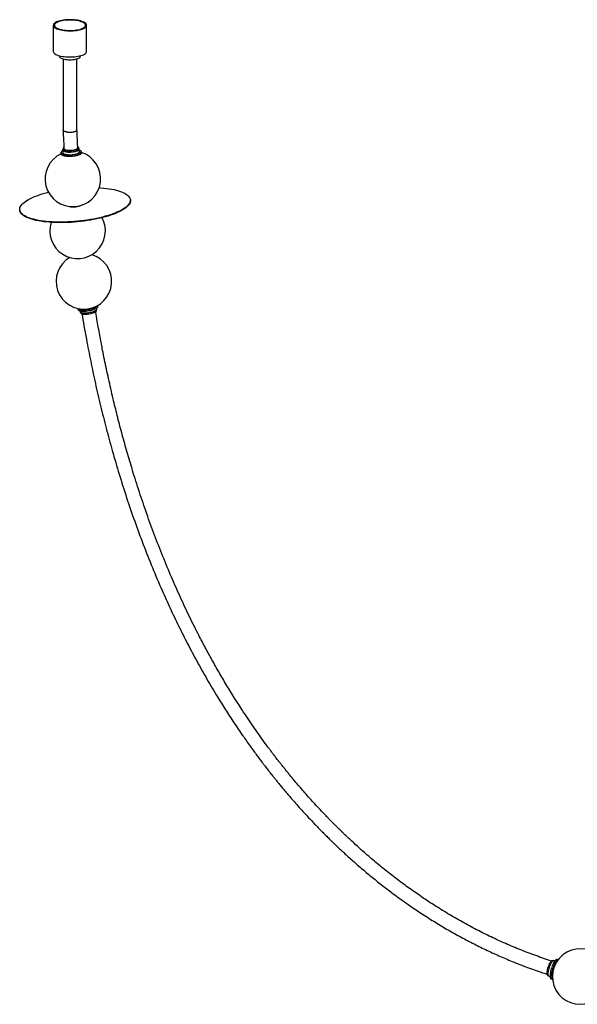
# Paper-space layout '_Dimétrica' of a CAD drawing. Header units: millimetres. Extents: x -1437 to 779, y -938 to 895.
# Tile 1 of 4: x -1437 to -433, y -878 to 895. Entities that reach past the tile are written whole.
import ezdxf

# ---------------------------------------------------------------- set-up
doc = ezdxf.new("R2010")
doc.units = ezdxf.units.MM

psp = doc.layouts.new('_Dimétrica')

# ---------------------------------------------------------------- linework, layer by layer
at = {"color": 7, "linetype": 'Continuous', "lineweight": 25}
for p, q in [((-1376.4, 885.3), (-1376.4, 838.2)), ((-1316.4, 838.2), (-1316.4, 885.3)), ((-1364.8, 830.3), (-1364.8, 828.7)), ((-1358.9, 824.2), (-1358.9, 696.5)), ((-1333.9, 697), (-1333.9, 824.2)), ((-1328, 828.7), (-1328, 830.3)), ((-1359.6, 660.8), (-1359.3, 656.1)), ((-1358.7, 663.2), (-1358.6, 660.9)), ((-1330.7, 662.5), (-1330.8, 664.8)), ((-1329.4, 657.8), (-1329.7, 662.5)), ((-1326.1, 655.6), (-1326.2, 658)), ((-1362.5, 655.9), (-1362.4, 653.5)), ((-1237.7, 570.2), (-1237.8, 571.1)), ((-1436.9, 553.1), (-1436.9, 552.1)), ((-1332.2, 375.3), (-1331.9, 373.2)), ((-1298.4, 373.8), (-1298.7, 375.7)), ((-1296, 379), (-1296.3, 380.8)), ((-1328.3, 370.9), (-1328, 368.9)), ((-1326.7, 367.6), (-1326.6, 366.7)), ((-1299, 371.2), (-1299.1, 372.1)), ((-467.6, -797.4), (-469.3, -796.9)), ((-476.6, -799), (-477.5, -798.7)), ((-472.9, -799.1), (-474.9, -798.5)), ((-485.8, -825.4), (-484.9, -825.7)), ((-483.8, -827.1), (-481.8, -827.7)), ((-480.2, -831.6), (-477.9, -832.3))]:
    psp.add_line(p, q, dxfattribs=at)
at = {"color": 7, "linetype": 'Continuous', "lineweight": 25, "flags": 128}
for points in [[(-1357, 875.9), (-1353.9, 875.6), (-1350.7, 875.4), (-1347.5, 875.3), (-1344.2, 875.3), (-1341, 875.5), (-1337.9, 875.7), (-1334.8, 876.1), (-1331.9, 876.5), (-1329.1, 877.1), (-1326.6, 877.8), (-1324.3, 878.5), (-1322.2, 879.4), (-1320.4, 880.3), (-1319, 881.3), (-1317.8, 882.3), (-1317, 883.3), (-1316.5, 884.4), (-1316.4, 885.5), (-1316.6, 886.6), (-1317.2, 887.6), (-1318.1, 888.7), (-1319.4, 889.7), (-1321, 890.6), (-1322.8, 891.5), (-1325, 892.3), (-1327.4, 893), (-1330, 893.7), (-1332.8, 894.2), (-1335.8, 894.6), (-1338.9, 895), (-1342.1, 895.2), (-1345.3, 895.3), (-1348.6, 895.3), (-1351.8, 895.1), (-1354.9, 894.9), (-1358, 894.5), (-1360.9, 894), (-1363.7, 893.5), (-1366.2, 892.8), (-1368.5, 892), (-1370.6, 891.2), (-1372.4, 890.3), (-1373.8, 889.3), (-1375, 888.3), (-1375.8, 887.3), (-1376.3, 886.2), (-1376.4, 885.1), (-1376.2, 884), (-1375.6, 883), (-1374.7, 881.9), (-1373.4, 880.9), (-1371.8, 880), (-1370, 879.1), (-1367.8, 878.3), (-1365.4, 877.6), (-1362.8, 876.9), (-1360, 876.4), (-1357, 875.9)], [(-1356.3, 876.6), (-1353.3, 876.2), (-1350.2, 876), (-1347.1, 876), (-1344, 876), (-1340.8, 876.1), (-1337.8, 876.4), (-1334.9, 876.8), (-1332.1, 877.3), (-1329.5, 877.9), (-1327.1, 878.5), (-1324.9, 879.3), (-1323.1, 880.1), (-1321.5, 881), (-1320.2, 882), (-1319.3, 883), (-1318.7, 884), (-1318.4, 885.1), (-1318.5, 886.1), (-1319, 887.1), (-1319.7, 888.2), (-1320.9, 889.1), (-1322.3, 890.1), (-1324.1, 890.9), (-1326.1, 891.7), (-1328.4, 892.4), (-1330.9, 893.1), (-1333.6, 893.6), (-1336.5, 894), (-1339.5, 894.3), (-1342.6, 894.5), (-1345.7, 894.6), (-1348.8, 894.6), (-1352, 894.4), (-1355, 894.2), (-1357.9, 893.8), (-1360.7, 893.3), (-1363.3, 892.7), (-1365.7, 892.1), (-1367.9, 891.3), (-1369.7, 890.5), (-1371.3, 889.6), (-1372.6, 888.6), (-1373.5, 887.6), (-1374.1, 886.6), (-1374.4, 885.5), (-1374.3, 884.5), (-1373.8, 883.4), (-1373, 882.4), (-1371.9, 881.5), (-1370.5, 880.5), (-1368.7, 879.7), (-1366.7, 878.9), (-1364.4, 878.1), (-1361.9, 877.5), (-1359.2, 877), (-1356.3, 876.6)], [(-1376.4, 838.2), (-1376.4, 838), (-1376.2, 836.9), (-1375.6, 835.8), (-1374.7, 834.8), (-1373.4, 833.8), (-1371.8, 832.8), (-1370, 832), (-1367.8, 831.1), (-1365.4, 830.4), (-1362.8, 829.8), (-1360, 829.2), (-1357, 828.8)], [(-1357, 828.8), (-1353.9, 828.5), (-1350.7, 828.3), (-1347.5, 828.2), (-1344.2, 828.2), (-1341, 828.3), (-1337.9, 828.6), (-1334.8, 828.9), (-1331.9, 829.4), (-1329.1, 830), (-1326.6, 830.6), (-1324.3, 831.4), (-1322.2, 832.2), (-1320.4, 833.2), (-1319, 834.1), (-1317.8, 835.1), (-1317, 836.2), (-1316.5, 837.2), (-1316.4, 838.2)], [(-1328, 828.7), (-1328, 828.4), (-1328.3, 827.6), (-1329, 826.8), (-1330, 826), (-1331.3, 825.2), (-1332.9, 824.6), (-1334.7, 824), (-1336.8, 823.5), (-1339.1, 823.1), (-1341.5, 822.8), (-1344.1, 822.6), (-1346.6, 822.6), (-1349.2, 822.7), (-1351.7, 822.8), (-1354.1, 823.2), (-1356.3, 823.6), (-1358.4, 824.1), (-1360.2, 824.7), (-1361.8, 825.4), (-1363, 826.1), (-1364, 826.9), (-1364.6, 827.7), (-1364.8, 828.6), (-1364.8, 828.7)], [(-1329.6, 661), (-1328.5, 660.5), (-1327.4, 659.9), (-1326.7, 659.1), (-1326.3, 658.4), (-1326.2, 657.6), (-1326.6, 656.8), (-1327.2, 656), (-1328.2, 655.2), (-1329.5, 654.4), (-1331.1, 653.7), (-1332.9, 653.1), (-1335, 652.5), (-1337.2, 652.1), (-1339.6, 651.7), (-1342.1, 651.4), (-1344.7, 651.2), (-1347.2, 651.2), (-1349.6, 651.2), (-1352, 651.4), (-1354.2, 651.6), (-1356.3, 652), (-1358, 652.5), (-1359.6, 653), (-1360.8, 653.7), (-1361.7, 654.4), (-1362.3, 655.1), (-1362.5, 655.9), (-1362.4, 656.7), (-1361.9, 657.5), (-1361.1, 658.3), (-1359.9, 659.1), (-1359.5, 659.3)], [(-1358.7, 662.6), (-1358.9, 662.4), (-1359.4, 661.7), (-1359.6, 660.9), (-1359.5, 660.2), (-1359, 659.5), (-1358.1, 658.9), (-1356.9, 658.3), (-1355.5, 657.9), (-1353.8, 657.5), (-1351.9, 657.2)], [(-1359.3, 656.1), (-1359.2, 655.5), (-1358.7, 654.8), (-1357.8, 654.2), (-1356.7, 653.6), (-1355.2, 653.1), (-1353.5, 652.7), (-1351.6, 652.4)], [(-1357.4, 665.3), (-1357.7, 665), (-1358.4, 664.3), (-1358.7, 663.6), (-1358.7, 662.9), (-1358.3, 662.2), (-1357.5, 661.6), (-1356.4, 661), (-1355, 660.5), (-1353.4, 660.1), (-1351.5, 659.9)], [(-1358.6, 660.9), (-1358.5, 660.5), (-1358.1, 659.8), (-1357.4, 659.2), (-1356.3, 658.7), (-1354.9, 658.2), (-1353.3, 657.8), (-1351.4, 657.5)], [(-1357.3, 663.3), (-1357.2, 663.2), (-1357, 662.6), (-1356.3, 662), (-1355.4, 661.4), (-1354.1, 661), (-1352.6, 660.6), (-1350.8, 660.3)], [(-1351.9, 657.2), (-1349.8, 657), (-1347.6, 656.9), (-1345.3, 656.9), (-1343, 657.1), (-1340.8, 657.3), (-1338.6, 657.7), (-1336.6, 658.1), (-1334.7, 658.7), (-1333.1, 659.3), (-1331.8, 659.9), (-1330.8, 660.6), (-1330.1, 661.3), (-1329.7, 662.1), (-1329.7, 662.8), (-1330, 663.5), (-1330.7, 664.1), (-1330.8, 664.2)], [(-1351.6, 652.4), (-1349.5, 652.2), (-1347.3, 652.2), (-1345, 652.2), (-1342.7, 652.3), (-1340.5, 652.6), (-1338.3, 652.9), (-1336.3, 653.4), (-1334.5, 653.9), (-1332.9, 654.5), (-1331.5, 655.2), (-1330.5, 655.9), (-1329.8, 656.6), (-1329.4, 657.3), (-1329.4, 657.8)], [(-1351.5, 659.9), (-1349.5, 659.7), (-1347.3, 659.6), (-1345.1, 659.6), (-1342.8, 659.8), (-1340.6, 660.1), (-1338.6, 660.4), (-1336.6, 660.9), (-1334.9, 661.5), (-1333.5, 662.1), (-1332.3, 662.7), (-1331.5, 663.4), (-1331, 664.1), (-1330.8, 664.9), (-1331.1, 665.5), (-1331.6, 666.2), (-1332.4, 666.7)], [(-1351.4, 657.5), (-1349.3, 657.3), (-1347.2, 657.2), (-1344.9, 657.3), (-1342.7, 657.4), (-1340.5, 657.7), (-1338.4, 658.1), (-1336.5, 658.5), (-1334.8, 659.1), (-1333.3, 659.7), (-1332.2, 660.4), (-1331.3, 661.1), (-1330.8, 661.8), (-1330.7, 662.5)], [(-1350.8, 660.3), (-1348.9, 660.1), (-1346.8, 660.1), (-1344.7, 660.1), (-1342.6, 660.3), (-1340.6, 660.6), (-1338.6, 660.9), (-1336.9, 661.4), (-1335.4, 662), (-1334.1, 662.6), (-1333.2, 663.2), (-1332.6, 663.9), (-1332.3, 664.5), (-1332.3, 664.8)], [(-1326.1, 655.6), (-1326.1, 655.2), (-1326.4, 654.4), (-1327.1, 653.6), (-1328.1, 652.8), (-1329.3, 652.1), (-1330.9, 651.4), (-1332.8, 650.7), (-1334.9, 650.2), (-1337.1, 649.7), (-1339.5, 649.3), (-1342, 649), (-1344.5, 648.8), (-1347, 648.8), (-1349.5, 648.8), (-1351.9, 649), (-1354.1, 649.3), (-1356.1, 649.6), (-1357.9, 650.1), (-1359.4, 650.7), (-1360.7, 651.3), (-1361.6, 652), (-1362.2, 652.7), (-1362.4, 653.5), (-1362.4, 653.5)], [(-1293.7, 592.9), (-1290.7, 592.7), (-1285.6, 592.2), (-1280.7, 591.6), (-1275.9, 591), (-1271.4, 590.2), (-1267.1, 589.3), (-1263, 588.4), (-1259.2, 587.3), (-1255.7, 586.2), (-1252.4, 584.9), (-1249.5, 583.6), (-1246.9, 582.2), (-1244.6, 580.8), (-1242.6, 579.2), (-1240.9, 577.7), (-1239.6, 576), (-1238.6, 574.3), (-1238, 572.6), (-1237.7, 570.8), (-1237.8, 569), (-1238.2, 567.2), (-1239, 565.4), (-1240.1, 563.5), (-1241.6, 561.7), (-1243.4, 559.8), (-1245.5, 558), (-1248, 556.1), (-1250.7, 554.3), (-1253.8, 552.5), (-1257.2, 550.8), (-1260.8, 549.1), (-1264.7, 547.4), (-1268.9, 545.8), (-1273.3, 544.2), (-1277.9, 542.7), (-1282.8, 541.3), (-1287.8, 540), (-1293, 538.7), (-1298.4, 537.5), (-1303.9, 536.4), (-1309.5, 535.4), (-1315.2, 534.5), (-1321, 533.6), (-1326.8, 532.9), (-1332.7, 532.3), (-1338.6, 531.8), (-1344.5, 531.4), (-1350.4, 531.1)], [(-1350.4, 531.1), (-1356.2, 530.9), (-1362, 530.8), (-1367.7, 530.8), (-1373.2, 530.9), (-1378.7, 531.2), (-1384, 531.5), (-1389.1, 532), (-1394.1, 532.6), (-1398.8, 533.2), (-1403.3, 534), (-1407.7, 534.9), (-1411.7, 535.9), (-1415.5, 536.9), (-1419, 538.1), (-1422.3, 539.3), (-1425.2, 540.6), (-1427.8, 542), (-1430.1, 543.5), (-1432.1, 545), (-1433.8, 546.6), (-1435.1, 548.2), (-1436.1, 549.9), (-1436.7, 551.6), (-1437, 553.4), (-1436.9, 555.2), (-1436.5, 557), (-1435.7, 558.8), (-1434.6, 560.7), (-1433.1, 562.6), (-1431.3, 564.4), (-1429.2, 566.3), (-1426.8, 568.1), (-1424, 569.9), (-1420.9, 571.7), (-1417.6, 573.4), (-1413.9, 575.1), (-1410, 576.8), (-1405.8, 578.4), (-1401.4, 580), (-1396.8, 581.5), (-1392, 582.9), (-1386.9, 584.3), (-1385.1, 584.7)], [(-1237.7, 570.2), (-1237.7, 569.9), (-1237.7, 568.1), (-1238.2, 566.3), (-1238.9, 564.4), (-1240, 562.6), (-1241.5, 560.7), (-1243.3, 558.9), (-1245.4, 557), (-1247.9, 555.2), (-1250.6, 553.4), (-1253.7, 551.6), (-1257.1, 549.8), (-1260.7, 548.1), (-1264.6, 546.5), (-1268.8, 544.8), (-1273.2, 543.3), (-1277.8, 541.8), (-1282.7, 540.4), (-1287.7, 539), (-1292.9, 537.7), (-1298.3, 536.5), (-1303.8, 535.4), (-1309.4, 534.4), (-1315.1, 533.5), (-1320.9, 532.7), (-1326.7, 532), (-1332.6, 531.3), (-1338.5, 530.8), (-1344.4, 530.4), (-1350.3, 530.1)], [(-1350.3, 530.1), (-1356.1, 529.9), (-1361.9, 529.8), (-1367.6, 529.9), (-1373.1, 530), (-1378.6, 530.2), (-1383.9, 530.6), (-1389, 531.1), (-1394, 531.6), (-1398.7, 532.3), (-1403.3, 533.1), (-1407.6, 533.9), (-1411.6, 534.9), (-1415.4, 536), (-1418.9, 537.1), (-1422.2, 538.3), (-1425.1, 539.7), (-1427.8, 541), (-1430.1, 542.5), (-1432, 544), (-1433.7, 545.6), (-1435, 547.3), (-1436, 548.9), (-1436.6, 550.7), (-1436.9, 552.1)], [(-1332.2, 375.3), (-1332.1, 375.1), (-1331.6, 374.5), (-1330.8, 374), (-1329.6, 373.5), (-1328.1, 373.2), (-1326.4, 372.9), (-1324.4, 372.8), (-1322.3, 372.8), (-1320, 372.8), (-1317.5, 373), (-1315, 373.3), (-1312.5, 373.7), (-1310.1, 374.2), (-1307.7, 374.8), (-1305.4, 375.4), (-1303.3, 376.1), (-1301.5, 376.9), (-1299.9, 377.7), (-1298.5, 378.5), (-1297.5, 379.3), (-1296.8, 380), (-1296.5, 380.7)], [(-1331.9, 373.2), (-1331.7, 372.7), (-1331.2, 372.1), (-1330.4, 371.6), (-1329.2, 371.2), (-1327.8, 370.8), (-1326, 370.6), (-1324.1, 370.4), (-1321.9, 370.4), (-1319.6, 370.5), (-1317.2, 370.7), (-1314.7, 371), (-1312.2, 371.4), (-1309.7, 371.9), (-1307.3, 372.4), (-1305, 373.1), (-1303, 373.8), (-1301.1, 374.5), (-1299.5, 375.3), (-1298.1, 376.1), (-1297.1, 376.9), (-1296.4, 377.7), (-1296, 378.4), (-1296, 379)], [(-1298.4, 373.8), (-1298.4, 373.7), (-1298.5, 373), (-1299, 372.3), (-1299.8, 371.6), (-1300.9, 370.9), (-1302.3, 370.2), (-1304, 369.5), (-1305.9, 368.8), (-1307.9, 368.3), (-1310.1, 367.8), (-1312.3, 367.3), (-1314.6, 367), (-1316.8, 366.8)], [(-1316.8, 366.8), (-1319, 366.7), (-1321, 366.6), (-1322.8, 366.7), (-1324.4, 367), (-1325.8, 367.3), (-1326.8, 367.7), (-1327.5, 368.2), (-1327.9, 368.7), (-1328, 368.9)], [(-1316.2, 364.7), (-1318.3, 364.6), (-1320.3, 364.6), (-1322, 364.7), (-1323.5, 364.9), (-1324.8, 365.3), (-1325.7, 365.7), (-1326.3, 366.2), (-1326.6, 366.7)], [(-1299, 371.2), (-1299, 370.9), (-1299.3, 370.2), (-1299.9, 369.5), (-1300.9, 368.8), (-1302.2, 368.1), (-1303.7, 367.4), (-1305.5, 366.8), (-1307.5, 366.2), (-1309.6, 365.7), (-1311.8, 365.3), (-1314, 364.9), (-1316.2, 364.7)], [(-469.3, -796.9), (-469.6, -796.8), (-470.3, -797), (-471.2, -797.4), (-472.1, -798.2), (-473, -799.3), (-474, -800.7), (-475, -802.3), (-476, -804.2), (-476.9, -806.3), (-477.9, -808.5), (-478.7, -810.8)], [(-467.8, -797.6), (-468, -797.7), (-468.9, -798.1), (-469.8, -798.9), (-470.7, -800), (-471.7, -801.4), (-472.7, -803), (-473.7, -804.9), (-474.6, -807), (-475.6, -809.2), (-476.4, -811.6)], [(-485.8, -825.4), (-486.3, -825.1), (-486.7, -824.4), (-487, -823.4), (-487.1, -822.1), (-487.1, -820.6), (-487, -818.8), (-486.7, -816.9), (-486.2, -814.8), (-485.7, -812.7), (-485.1, -810.5), (-484.3, -808.4), (-483.5, -806.4), (-482.7, -804.5), (-481.8, -802.9), (-480.9, -801.4), (-480.1, -800.3), (-479.2, -799.4), (-478.5, -798.9), (-477.8, -798.7), (-477.5, -798.7)], [(-483.8, -827.1), (-484.1, -827), (-484.6, -826.5), (-484.9, -825.6), (-485.2, -824.5), (-485.2, -823.1), (-485.2, -821.4), (-485, -819.6), (-484.7, -817.6), (-484.2, -815.5), (-483.7, -813.3), (-483, -811.1), (-482.2, -808.9), (-481.4, -806.9), (-480.6, -804.9), (-479.7, -803.2), (-478.8, -801.7), (-477.9, -800.4), (-477, -799.4), (-476.2, -798.8), (-475.5, -798.5), (-474.9, -798.5), (-474.9, -798.5)], [(-478.7, -810.8), (-479.5, -813.2), (-480.2, -815.7), (-480.8, -818.1), (-481.3, -820.4), (-481.6, -822.6), (-481.8, -824.6), (-481.9, -826.5), (-481.8, -828.1), (-481.6, -829.4), (-481.3, -830.5), (-480.8, -831.2), (-480.2, -831.6), (-480.2, -831.6)], [(-476.4, -811.6), (-477.2, -814), (-477.9, -816.4), (-478.5, -818.8), (-479, -821.1), (-479.3, -823.3), (-479.5, -825.4), (-479.6, -827.2), (-479.5, -828.8), (-479.3, -830.1), (-479, -831.2), (-478.5, -831.9), (-477.9, -832.3), (-477.5, -832.4)]]:
    psp.add_lwpolyline(points, dxfattribs=at)
at = {"color": 7, "linetype": 'Continuous', "lineweight": 25}
for centre, radius, start, end in [((-1341.2, 608.6), 50, 115.1002, 72.4715), ((-1340.8, 583.1), 25, 255.3656, 274.2644), ((-1339.7, 591.1), 32.9, 271.302, 290.8706), ((-1332.7, 515.1), 50, 162.2851, 28.2235), ((-1321.3, 424.1), 50, 120.6059, 73.6778), ((-427.7, -827.5), 50, 48.2091, 290.2352)]:
    psp.add_arc(centre, radius, start, end, dxfattribs=at)
for points, knots in [([(-1358.9, 696.4), (-1358.5, 687.5), (-1358, 676.4), (-1357.3, 665.3), (-1357.2, 663.1)], [0, 0, 0, 0, 0.800151, 1, 1, 1, 1]), ([(-1350.8, 692.8), (-1350.9, 692.8), (-1351.2, 692.9), (-1352.2, 693), (-1353.8, 693.3), (-1355.4, 693.7), (-1356.7, 694.2), (-1357.8, 694.8), (-1358.5, 695.4), (-1358.9, 696), (-1358.9, 696.3), (-1358.9, 696.4)], [0, 0, 0, 0, 0.007068, 0.081016, 0.220076, 0.363166, 0.502226, 0.645319, 0.784317, 0.927344, 1, 1, 1, 1]), ([(-1350.8, 692.8), (-1350.8, 692.8), (-1350.4, 692.8), (-1349.4, 692.7), (-1347.6, 692.6), (-1345.5, 692.7), (-1343.4, 692.8), (-1341.4, 693.1), (-1339.5, 693.4), (-1337.9, 693.9), (-1336.4, 694.4), (-1335.3, 695), (-1334.5, 695.7), (-1334, 696.4), (-1333.9, 696.8), (-1333.9, 697)], [0, 0, 0, 0, 0.004344, 0.049791, 0.135253, 0.223194, 0.308657, 0.396598, 0.482023, 0.569924, 0.655344, 0.743241, 0.82867, 0.916576, 1, 1, 1, 1]), ([(-1332.3, 664.6), (-1332.4, 666.7), (-1333, 677.5), (-1333.5, 688.3), (-1333.9, 697)], [0, 0, 0, 0, 0.188413, 1, 1, 1, 1]), ([(-1324.8, 365.4), (-1323.6, 358.2), (-1321.1, 343), (-1315.9, 314.7), (-1309.2, 280.2), (-1300.8, 240.2), (-1291.4, 200), (-1281.3, 159.6), (-1270.2, 118.5), (-1257.9, 76.8), (-1244.5, 34.4), (-1230.1, -7.7), (-1214.6, -49.6), (-1198.2, -91.2), (-1181.9, -129.5), (-1166, -164.6), (-1150.8, -196.5), (-1134.7, -228.4), (-1117.7, -260.4), (-1099.7, -292.3), (-1082.6, -321.2), (-1066.3, -347.3), (-1051.2, -370.6), (-1038.5, -389.2), (-1028.7, -403.2), (-1022.2, -412.4), (-1015.8, -421.2), (-1009.9, -429.3), (-1004.6, -436.4), (-1000.2, -442.2), (-996.6, -446.9), (-993.8, -450.6), (-991.2, -453.8), (-989, -456.7), (-986.7, -459.6), (-984.4, -462.6), (-981.6, -466.1), (-978.3, -470.2), (-974.5, -475), (-970.1, -480.3), (-965.2, -486.3), (-959.8, -492.8), (-953.8, -499.9), (-947.3, -507.4), (-939.7, -516.1), (-931.5, -525.4), (-922.8, -534.8), (-914.9, -543.4), (-907.7, -551), (-901.1, -557.8), (-895.4, -563.7), (-890.3, -568.9), (-886.1, -573.1), (-882.6, -576.5), (-879.7, -579.4), (-876.5, -582.5), (-872.9, -586), (-868.7, -590), (-864, -594.5), (-858.8, -599.4), (-849.8, -607.8), (-836.8, -619.5), (-819.6, -634.5), (-801.6, -649.5), (-783.1, -664.2), (-762.7, -679.7), (-740.8, -695.6), (-717.5, -711.5), (-694.3, -726.4), (-671.2, -740.4), (-648, -753.6), (-624.6, -766), (-601.1, -777.8), (-577.3, -788.8), (-552.2, -799.6), (-525.8, -810), (-503.6, -818.1), (-490.6, -822.2), (-487, -823.3)], [0, 0, 0, 0, 0.014654, 0.030951, 0.057785, 0.08506, 0.112671, 0.140322, 0.167975, 0.197292, 0.226608, 0.255932, 0.285251, 0.314562, 0.343881, 0.366916, 0.38995, 0.413177, 0.436686, 0.460459, 0.484539, 0.502131, 0.520119, 0.538488, 0.545806, 0.55318, 0.56041, 0.566888, 0.572579, 0.57749, 0.581019, 0.584007, 0.586503, 0.589037, 0.59116, 0.593544, 0.596426, 0.599805, 0.603762, 0.608231, 0.613207, 0.618686, 0.624664, 0.631134, 0.637909, 0.646933, 0.655202, 0.662727, 0.669518, 0.675582, 0.680927, 0.685566, 0.689618, 0.692422, 0.694928, 0.697705, 0.700957, 0.704683, 0.70888, 0.713545, 0.718461, 0.732795, 0.747547, 0.762712, 0.778241, 0.793562, 0.812524, 0.830905, 0.848725, 0.866315, 0.8839, 0.901173, 0.918454, 0.935733, 0.953007, 0.972642, 0.992286, 1, 1, 1, 1]), ([(-479.4, -799.6), (-488.8, -796.4), (-507.4, -790.2), (-534.8, -779.7), (-561.6, -768.5), (-588.1, -756.3), (-614.3, -743.3), (-640.2, -729.3), (-665.8, -714.5), (-691.3, -698.7), (-715.2, -682.9), (-737.7, -667.1), (-759, -651.3), (-776.5, -637.5), (-790.5, -626.2), (-800.8, -617.6), (-811, -608.8), (-821, -600.1), (-830.2, -591.8), (-838.5, -584.1), (-846, -577.2), (-851.9, -571.5), (-856.6, -567), (-859.9, -563.8), (-862.5, -561.2), (-864.5, -559.3), (-866.1, -557.7), (-867.7, -556.1), (-869.9, -553.9), (-872.6, -551.2), (-875.9, -547.9), (-879.7, -544), (-884.1, -539.5), (-890.4, -532.9), (-898.4, -524.5), (-907.7, -514.4), (-916.6, -504.4), (-925.3, -494.7), (-933.5, -485.1), (-940.5, -476.9), (-946.2, -470), (-950.9, -464.4), (-955.3, -458.9), (-959.3, -453.9), (-962.7, -449.7), (-965.3, -446.4), (-967.2, -443.9), (-968.8, -441.9), (-970.1, -440.3), (-971.5, -438.5), (-973.2, -436.3), (-975.7, -433.1), (-978.7, -429.1), (-982.3, -424.5), (-986, -419.4), (-991.5, -412.1), (-998.8, -402.2), (-1007.8, -389.5), (-1017.2, -376), (-1026.9, -361.7), (-1038.6, -344.1), (-1051.8, -323.4), (-1066.1, -300), (-1079.6, -277.1), (-1092.3, -254.6), (-1104.3, -232.4), (-1118, -206.2), (-1133.2, -175.6), (-1149.6, -140.5), (-1165.6, -104.2), (-1181.1, -66.7), (-1196, -28.1), (-1210, 10.7), (-1223.2, 49.7), (-1234.6, 86.2), (-1244.6, 120.2), (-1253.3, 151.5), (-1261.3, 182.3), (-1267.8, 208.8), (-1272.9, 230.9), (-1276.9, 248.8), (-1280.7, 266.2), (-1284.3, 283.2), (-1287.3, 298.2), (-1289.9, 311.7), (-1292.3, 324.3), (-1294.8, 338.1), (-1297.4, 353.1), (-1299.2, 363.6), (-1300.2, 369.2), (-1300.2, 369.4)], [0, 0, 0, 0, 0.020362, 0.039965, 0.059579, 0.079185, 0.098787, 0.118398, 0.138109, 0.158005, 0.1781, 0.195109, 0.212598, 0.230636, 0.239336, 0.248165, 0.257124, 0.266013, 0.274337, 0.281568, 0.288276, 0.294454, 0.297844, 0.30097, 0.303458, 0.305256, 0.306373, 0.307837, 0.309831, 0.312356, 0.315415, 0.31901, 0.323146, 0.327824, 0.336932, 0.346017, 0.354837, 0.363389, 0.371669, 0.379672, 0.384587, 0.38939, 0.394078, 0.398402, 0.402109, 0.404587, 0.406681, 0.408388, 0.409708, 0.410739, 0.412719, 0.415367, 0.418688, 0.422638, 0.42681, 0.431107, 0.44074, 0.450961, 0.461782, 0.473215, 0.485112, 0.503663, 0.521734, 0.539306, 0.556361, 0.5729, 0.589302, 0.615081, 0.640858, 0.666629, 0.694248, 0.721872, 0.749488, 0.777104, 0.804731, 0.826706, 0.848675, 0.870358, 0.891294, 0.904052, 0.916491, 0.928601, 0.940375, 0.951873, 0.959791, 0.968513, 0.978049, 0.988413, 0.99962, 1, 1, 1, 1])]:
    psp.add_open_spline(points, degree=3, knots=knots, dxfattribs=at)

doc.saveas('drawing.dxf')
